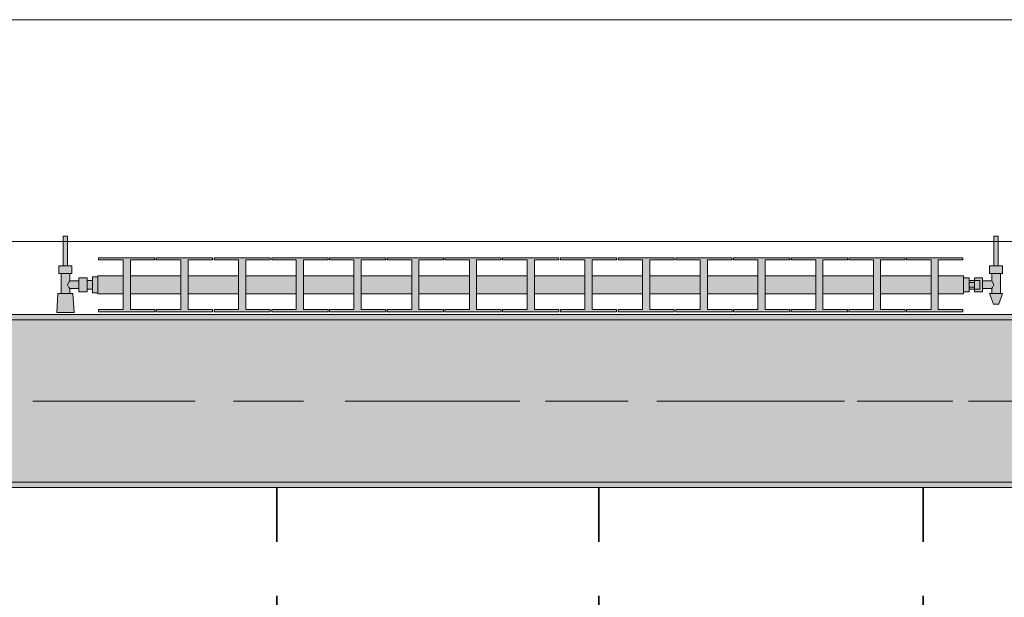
# Model space of a CAD drawing. Header units: metres. Extents: x -3.6 to 84.5, y -11 to 16.8.
# Tile 99 of 256: x 23.2 to 25, y 12.8 to 13.9. Entities that reach past the tile are written whole.
import ezdxf

# ---------------------------------------------------------------- set-up
doc = ezdxf.new("R2010")
doc.units = ezdxf.units.M
doc.header["$MEASUREMENT"] = 0
doc.linetypes.add('Achse', pattern=[0.2, 0.1, -0.05, 0, -0.05])
doc.linetypes.add('Strichlinie doppelt', pattern=[0.546806, 0.264583, -0.105833, 0.070556, -0.105833])
for name, color, linetype in [('155 - Bemaßung_ Beschriftung.Ausbau - Deckenelemente', 7, 'Continuous'), ('451 - Universal.Achsen Raster', 7, 'Continuous'), ('604 - Struktur.Wand Aussen', 7, 'Continuous'), ('608 - Struktur.Träger', 7, 'Continuous'), ('801 - HKLSE.Heizung_ Klima_ Lüftung', 7, 'Continuous')]:
    doc.layers.add(name, color=color, linetype=linetype)
pattern_1 = [(45, (0, 0), (-0.01767767, 0.01767767), [0, -0.025])]

msp = doc.modelspace()

# ---------------------------------------------------------------- hatches: boundary and pattern name
at = {"layer": '608 - Struktur.Träger', "linetype": 'Continuous', "lineweight": 0, "true_color": 0x000000}
h = msp.add_hatch(dxfattribs=at)
h.set_pattern_fill('Gips_0001', color=18, style=0, pattern_type=2)
h.set_pattern_definition(pattern_1)
h.paths.add_polyline_path([(22.29, 13.31), (22.29, 13.3), (25.57, 13.3), (25.57, 13.31)])
h = msp.add_hatch(dxfattribs=at)
h.set_pattern_fill('Beton__Stahlbeton_0001', color=18, style=0, pattern_type=2)
h.set_pattern_definition([(45, (0, 0), (-0.0848528, 0.0848528), []), (45, (-0.04243, 0.04243), (-0.0848528, 0.0848528), [0.09, -0.03])])
h.paths.add_polyline_path([(15.09, 13.3), (14.78, 13.3), (14.78, 13), (15.09, 13), (18.37, 13), (18.69, 13), (21.97, 13), (22.29, 13), (25.57, 13), (25.89, 13), (29.17, 13), (29.49, 13), (32.77, 13), (33.09, 13), (36.37, 13), (36.69, 13), (39.97, 13), (40.29, 13), (43.57, 13), (43.89, 13), (47.17, 13), (47.48, 13), (47.48, 13.3), (47.17, 13.3), (43.89, 13.3), (43.57, 13.3), (40.29, 13.3), (39.97, 13.3), (36.69, 13.3), (36.37, 13.3), (33.09, 13.3), (32.77, 13.3), (29.49, 13.3), (29.17, 13.3), (25.89, 13.3), (25.57, 13.3), (22.29, 13.3), (21.97, 13.3), (18.69, 13.3), (18.37, 13.3)])
h = msp.add_hatch(dxfattribs=at)
h.set_pattern_fill('Gips_0001', color=18, style=0, pattern_type=2)
h.set_pattern_definition(pattern_1)
h.paths.add_polyline_path([(22.29, 12.99), (25.57, 12.99), (25.57, 13), (22.29, 13)])
at = {"layer": '801 - HKLSE.Heizung_ Klima_ Lüftung', "linetype": 'Continuous', "lineweight": 0, "true_color": 0x3a3a3a}
for points in [[(23.3, 13.3503), (23.3, 13.3797), (23.29, 13.3797), (23.29, 13.373), (23.28, 13.373), (23.28, 13.378), (23.265, 13.378), (23.265, 13.372), (23.248, 13.372), (23.248, 13.386), (23.252, 13.386), (23.252, 13.4), (23.244, 13.4), (23.244, 13.455), (23.236, 13.455), (23.236, 13.4), (23.228, 13.4), (23.228, 13.386), (23.232, 13.386), (23.232, 13.349), (23.226, 13.349), (23.224, 13.314), (23.256, 13.314), (23.254, 13.349), (23.248, 13.349), (23.248, 13.358), (23.265, 13.358), (23.265, 13.352), (23.28, 13.352), (23.28, 13.357), (23.29, 13.357), (23.29, 13.3503)], [(24.9, 13.352), (24.91, 13.352), (24.91, 13.357), (24.92, 13.357), (24.92, 13.352), (24.935, 13.352), (24.935, 13.358), (24.952, 13.358), (24.952, 13.349), (24.948, 13.349), (24.955, 13.329), (24.965, 13.329), (24.972, 13.349), (24.968, 13.349), (24.968, 13.386), (24.972, 13.386), (24.972, 13.4), (24.964, 13.4), (24.964, 13.455), (24.956, 13.455), (24.956, 13.4), (24.948, 13.4), (24.948, 13.386), (24.952, 13.386), (24.952, 13.372), (24.935, 13.372), (24.935, 13.378), (24.92, 13.378), (24.92, 13.373), (24.91, 13.373), (24.91, 13.378), (24.9, 13.378)], [(23.3, 13.3817), (23.3, 13.3483), (23.3467, 13.3483), (23.3467, 13.3192), (23.3013, 13.3192), (23.3013, 13.315), (23.4053, 13.315), (23.4053, 13.3192), (23.36, 13.3192), (23.36, 13.3483), (23.4533, 13.3483), (23.4533, 13.3192), (23.408, 13.3192), (23.408, 13.315), (23.512, 13.315), (23.512, 13.3192), (23.4667, 13.3192), (23.4667, 13.3483), (23.56, 13.3483), (23.56, 13.3192), (23.5147, 13.3192), (23.5147, 13.315), (23.6187, 13.315), (23.6187, 13.3192), (23.5733, 13.3192), (23.5733, 13.3483), (23.6667, 13.3483), (23.6667, 13.3192), (23.6213, 13.3192), (23.6213, 13.315), (23.7253, 13.315), (23.7253, 13.3192), (23.68, 13.3192), (23.68, 13.3483), (23.7733, 13.3483), (23.7733, 13.3192), (23.728, 13.3192), (23.728, 13.315), (23.832, 13.315), (23.832, 13.3192), (23.7867, 13.3192), (23.7867, 13.3483), (23.88, 13.3483), (23.88, 13.3192), (23.8347, 13.3192), (23.8347, 13.315), (23.9387, 13.315), (23.9387, 13.3192), (23.8933, 13.3192), (23.8933, 13.3483), (23.9867, 13.3483), (23.9867, 13.3192), (23.9413, 13.3192), (23.9413, 13.315), (24.0453, 13.315), (24.0453, 13.3192), (24, 13.3192), (24, 13.3483), (24.0933, 13.3483), (24.0933, 13.3192), (24.048, 13.3192), (24.048, 13.315), (24.152, 13.315), (24.152, 13.3192), (24.1067, 13.3192), (24.1067, 13.3483), (24.2, 13.3483), (24.2, 13.3192), (24.1547, 13.3192), (24.1547, 13.315), (24.2587, 13.315), (24.2587, 13.3192), (24.2133, 13.3192), (24.2133, 13.3483), (24.3067, 13.3483), (24.3067, 13.3192), (24.2613, 13.3192), (24.2613, 13.315), (24.3653, 13.315), (24.3653, 13.3192), (24.32, 13.3192), (24.32, 13.3483), (24.4133, 13.3483), (24.4133, 13.3192), (24.368, 13.3192), (24.368, 13.315), (24.472, 13.315), (24.472, 13.3192), (24.4267, 13.3192), (24.4267, 13.3483), (24.52, 13.3483), (24.52, 13.3192), (24.4747, 13.3192), (24.4747, 13.315), (24.5787, 13.315), (24.5787, 13.3192), (24.5333, 13.3192), (24.5333, 13.3483), (24.6267, 13.3483), (24.6267, 13.3192), (24.5813, 13.3192), (24.5813, 13.315), (24.6853, 13.315), (24.6853, 13.3192), (24.64, 13.3192), (24.64, 13.3483), (24.7333, 13.3483), (24.7333, 13.3192), (24.688, 13.3192), (24.688, 13.315), (24.792, 13.315), (24.792, 13.3192), (24.7467, 13.3192), (24.7467, 13.3483), (24.84, 13.3483), (24.84, 13.3192), (24.7947, 13.3192), (24.7947, 13.315), (24.8987, 13.315), (24.8987, 13.3192), (24.8533, 13.3192), (24.8533, 13.3483), (24.9, 13.3483), (24.9, 13.3817), (24.8533, 13.3817), (24.8533, 13.4108), (24.8987, 13.4108), (24.8987, 13.415), (24.7947, 13.415), (24.7947, 13.4108), (24.84, 13.4108), (24.84, 13.3817), (24.7467, 13.3817), (24.7467, 13.4108), (24.792, 13.4108), (24.792, 13.415), (24.688, 13.415), (24.688, 13.4108), (24.7333, 13.4108), (24.7333, 13.3817), (24.64, 13.3817), (24.64, 13.4108), (24.6853, 13.4108), (24.6853, 13.415), (24.5813, 13.415), (24.5813, 13.4108), (24.6267, 13.4108), (24.6267, 13.3817), (24.5333, 13.3817), (24.5333, 13.4108), (24.5787, 13.4108), (24.5787, 13.415), (24.4747, 13.415), (24.4747, 13.4108), (24.52, 13.4108), (24.52, 13.3817), (24.4267, 13.3817), (24.4267, 13.4108), (24.472, 13.4108), (24.472, 13.415), (24.368, 13.415), (24.368, 13.4108), (24.4133, 13.4108), (24.4133, 13.3817), (24.32, 13.3817), (24.32, 13.4108), (24.3653, 13.4108), (24.3653, 13.415), (24.2613, 13.415), (24.2613, 13.4108), (24.3067, 13.4108), (24.3067, 13.3817), (24.2133, 13.3817), (24.2133, 13.4108), (24.2587, 13.4108), (24.2587, 13.415), (24.1547, 13.415), (24.1547, 13.4108), (24.2, 13.4108), (24.2, 13.3817), (24.1067, 13.3817), (24.1067, 13.4108), (24.152, 13.4108), (24.152, 13.415), (24.048, 13.415), (24.048, 13.4108), (24.0933, 13.4108), (24.0933, 13.3817), (24, 13.3817), (24, 13.4108), (24.0453, 13.4108), (24.0453, 13.415), (23.9413, 13.415), (23.9413, 13.4108), (23.9867, 13.4108), (23.9867, 13.3817), (23.8933, 13.3817), (23.8933, 13.4108), (23.9387, 13.4108), (23.9387, 13.415), (23.8347, 13.415), (23.8347, 13.4108), (23.88, 13.4108), (23.88, 13.3817), (23.7867, 13.3817), (23.7867, 13.4108), (23.832, 13.4108), (23.832, 13.415), (23.728, 13.415), (23.728, 13.4108), (23.7733, 13.4108), (23.7733, 13.3817), (23.68, 13.3817), (23.68, 13.4108), (23.7253, 13.4108), (23.7253, 13.415), (23.6213, 13.415), (23.6213, 13.4108), (23.6667, 13.4108), (23.6667, 13.3817), (23.5733, 13.3817), (23.5733, 13.4108), (23.6187, 13.4108), (23.6187, 13.415), (23.5147, 13.415), (23.5147, 13.4108), (23.56, 13.4108), (23.56, 13.3817), (23.4667, 13.3817), (23.4667, 13.4108), (23.512, 13.4108), (23.512, 13.415), (23.408, 13.415), (23.408, 13.4108), (23.4533, 13.4108), (23.4533, 13.3817), (23.36, 13.3817), (23.36, 13.4108), (23.4053, 13.4108), (23.4053, 13.415), (23.3013, 13.415), (23.3013, 13.4108), (23.3467, 13.4108), (23.3467, 13.3817)]]:
    msp.add_hatch(color=250, dxfattribs=at).paths.add_polyline_path(points)

# ---------------------------------------------------------------- linework, layer by layer
at = {"layer": '155 - Bemaßung_ Beschriftung.Ausbau - Deckenelemente', "color": 7, "linetype": 'Achse', "lineweight": 35}
for p, q in [((23.631, 12.99), (23.631, 8.51)), ((24.226, 12.99), (24.226, 8.51)), ((24.825, 12.99), (24.825, 8.51))]:
    msp.add_line(p, q, dxfattribs=at)
at = {"layer": '451 - Universal.Achsen Raster', "color": 160, "linetype": 'Strichlinie doppelt', "lineweight": 9, "true_color": 0x3232ff}
msp.add_line((64.935, 13.15), (-3.175, 13.15), dxfattribs=at)
at = {"layer": '604 - Struktur.Wand Aussen', "color": 7, "linetype": 'Continuous', "lineweight": 13}
for p, q in [((25.14, 13.855), (22.74, 13.855)), ((22.74, 13.445), (25.14, 13.445))]:
    msp.add_line(p, q, dxfattribs=at)
at = {"layer": '608 - Struktur.Träger', "color": 7, "linetype": 'Continuous', "lineweight": 13}
for p, q in [((14.78, 13.31), (47.48, 13.31)), ((25.57, 13.3), (22.29, 13.3)), ((14.78, 12.99), (47.48, 12.99))]:
    msp.add_line(p, q, dxfattribs=at)
at = {"layer": '608 - Struktur.Träger', "color": 7, "linetype": 'Continuous', "lineweight": 5}
for p, q in [((25.57, 13.31), (22.29, 13.31)), ((25.57, 12.99), (22.29, 12.99))]:
    msp.add_line(p, q, dxfattribs=at)
at = {"layer": '608 - Struktur.Träger', "color": 7, "linetype": 'Achse', "lineweight": 9}
msp.add_line((14.78, 13.15), (47.48, 13.15), dxfattribs=at)
at = {"layer": '608 - Struktur.Träger', "color": 7, "linetype": 'Continuous', "lineweight": 13, "flags": 128}
msp.add_lwpolyline([(47.48, 13), (47.17, 13), (43.89, 13), (43.57, 13), (40.29, 13), (39.97, 13), (36.69, 13), (36.37, 13), (33.09, 13), (32.77, 13), (29.49, 13), (29.17, 13), (25.89, 13), (25.57, 13), (22.29, 13), (21.97, 13), (18.69, 13), (18.37, 13), (15.09, 13), (14.78, 13)], dxfattribs=at)
at = {"layer": '801 - HKLSE.Heizung_ Klima_ Lüftung', "color": 7, "linetype": 'Continuous', "lineweight": 5, "true_color": 0xebebeb}
for p, q in [((23.2372, 13.455), (23.236, 13.455)), ((23.236, 13.455), (23.236, 13.4)), ((23.24, 13.455), (23.2372, 13.455)), ((23.2428, 13.455), (23.24, 13.455)), ((23.244, 13.455), (23.2428, 13.455)), ((23.244, 13.455), (23.244, 13.4)), ((24.956, 13.455), (24.9572, 13.455)), ((24.956, 13.455), (24.956, 13.4)), ((24.9572, 13.455), (24.96, 13.455)), ((24.96, 13.455), (24.9628, 13.455)), ((24.9628, 13.455), (24.964, 13.455)), ((24.964, 13.455), (24.964, 13.4)), ((23.3013, 13.415), (23.3013, 13.4108)), ((23.4053, 13.415), (23.3013, 13.415)), ((23.3013, 13.415), (23.3013, 13.4108)), ((23.4053, 13.4108), (23.4053, 13.415)), ((23.408, 13.415), (23.408, 13.4108)), ((23.512, 13.415), (23.408, 13.415)), ((23.408, 13.415), (23.408, 13.4108)), ((23.512, 13.4108), (23.512, 13.415)), ((23.512, 13.4108), (23.512, 13.415)), ((23.6187, 13.415), (23.5147, 13.415)), ((23.5147, 13.415), (23.5147, 13.4108)), ((23.6187, 13.4108), (23.6187, 13.415)), ((23.6187, 13.4108), (23.6187, 13.415)), ((23.7253, 13.415), (23.6213, 13.415)), ((23.6213, 13.415), (23.6213, 13.4108)), ((23.7253, 13.4108), (23.7253, 13.415)), ((23.728, 13.415), (23.728, 13.4108)), ((23.832, 13.415), (23.728, 13.415)), ((23.728, 13.415), (23.728, 13.4108)), ((23.832, 13.4108), (23.832, 13.415)), ((23.832, 13.4108), (23.832, 13.415)), ((23.9387, 13.415), (23.8347, 13.415)), ((23.8347, 13.415), (23.8347, 13.4108)), ((23.9387, 13.4108), (23.9387, 13.415)), ((23.9413, 13.415), (23.9413, 13.4108)), ((24.0453, 13.415), (23.9413, 13.415)), ((23.9413, 13.415), (23.9413, 13.4108)), ((24.0453, 13.4108), (24.0453, 13.415)), ((24.152, 13.415), (24.048, 13.415)), ((24.048, 13.415), (24.048, 13.4108)), ((24.152, 13.4108), (24.152, 13.415)), ((24.152, 13.4108), (24.152, 13.415)), ((24.2587, 13.415), (24.1547, 13.415)), ((24.1547, 13.415), (24.1547, 13.4108)), ((24.2587, 13.4108), (24.2587, 13.415)), ((24.2587, 13.4108), (24.2587, 13.415)), ((24.2613, 13.415), (24.2613, 13.4108)), ((24.3653, 13.415), (24.2613, 13.415)), ((24.2613, 13.415), (24.2613, 13.4108)), ((24.3653, 13.4108), (24.3653, 13.415)), ((24.472, 13.415), (24.368, 13.415)), ((24.368, 13.415), (24.368, 13.4108)), ((24.472, 13.4108), (24.472, 13.415)), ((24.5787, 13.415), (24.4747, 13.415)), ((24.4747, 13.415), (24.4747, 13.4108)), ((24.5787, 13.4108), (24.5787, 13.415)), ((24.5787, 13.4108), (24.5787, 13.415)), ((24.5813, 13.415), (24.5813, 13.4108)), ((24.6853, 13.415), (24.5813, 13.415)), ((24.5813, 13.415), (24.5813, 13.4108)), ((24.6853, 13.4108), (24.6853, 13.415)), ((24.688, 13.415), (24.688, 13.4108)), ((24.792, 13.415), (24.688, 13.415)), ((24.688, 13.415), (24.688, 13.4108)), ((24.792, 13.4108), (24.792, 13.415)), ((24.792, 13.4108), (24.792, 13.415)), ((24.7947, 13.415), (24.7947, 13.4108)), ((24.8987, 13.415), (24.7947, 13.415)), ((24.7947, 13.415), (24.7947, 13.4108)), ((24.8987, 13.4108), (24.8987, 13.415)), ((23.234, 13.4), (23.228, 13.4)), ((23.228, 13.4), (23.228, 13.386)), ((23.246, 13.4), (23.234, 13.4)), ((23.2372, 13.4), (23.236, 13.4)), ((23.24, 13.4), (23.2372, 13.4)), ((23.2428, 13.4), (23.24, 13.4)), ((23.244, 13.4), (23.2428, 13.4)), ((23.252, 13.4), (23.246, 13.4)), ((23.252, 13.4), (23.252, 13.386)), ((23.3013, 13.4108), (23.3467, 13.4108)), ((23.3467, 13.4108), (23.3467, 13.3192)), ((23.36, 13.3192), (23.36, 13.4108)), ((23.36, 13.4108), (23.4053, 13.4108)), ((23.408, 13.4108), (23.4533, 13.4108)), ((23.4533, 13.4108), (23.4533, 13.3192)), ((23.4667, 13.3192), (23.4667, 13.4108)), ((23.4667, 13.4108), (23.512, 13.4108)), ((23.5147, 13.4108), (23.56, 13.4108)), ((23.56, 13.4108), (23.56, 13.3192)), ((23.5733, 13.3192), (23.5733, 13.4108)), ((23.5733, 13.4108), (23.6187, 13.4108)), ((23.6213, 13.4108), (23.6667, 13.4108)), ((23.6667, 13.4108), (23.6667, 13.3192)), ((23.68, 13.3192), (23.68, 13.4108)), ((23.68, 13.4108), (23.7253, 13.4108)), ((23.728, 13.4108), (23.7733, 13.4108)), ((23.7733, 13.4108), (23.7733, 13.3192)), ((23.7867, 13.3192), (23.7867, 13.4108)), ((23.7867, 13.4108), (23.832, 13.4108)), ((23.8347, 13.4108), (23.88, 13.4108)), ((23.88, 13.4108), (23.88, 13.3192)), ((23.8933, 13.3192), (23.8933, 13.4108)), ((23.8933, 13.4108), (23.9387, 13.4108)), ((23.9413, 13.4108), (23.9867, 13.4108)), ((23.9867, 13.4108), (23.9867, 13.3192)), ((24, 13.3192), (24, 13.4108)), ((24, 13.4108), (24.0453, 13.4108)), ((24.048, 13.4108), (24.0933, 13.4108)), ((24.0933, 13.4108), (24.0933, 13.3192)), ((24.1067, 13.3192), (24.1067, 13.4108)), ((24.1067, 13.4108), (24.152, 13.4108)), ((24.1547, 13.4108), (24.2, 13.4108)), ((24.2, 13.4108), (24.2, 13.3192)), ((24.2133, 13.3192), (24.2133, 13.4108)), ((24.2133, 13.4108), (24.2587, 13.4108)), ((24.2613, 13.4108), (24.3067, 13.4108)), ((24.3067, 13.4108), (24.3067, 13.3192)), ((24.32, 13.3192), (24.32, 13.4108)), ((24.32, 13.4108), (24.3653, 13.4108)), ((24.368, 13.4108), (24.4133, 13.4108)), ((24.4133, 13.4108), (24.4133, 13.3192)), ((24.4267, 13.3192), (24.4267, 13.4108)), ((24.4267, 13.4108), (24.472, 13.4108)), ((24.4747, 13.4108), (24.52, 13.4108)), ((24.52, 13.4108), (24.52, 13.3192)), ((24.5333, 13.3192), (24.5333, 13.4108)), ((24.5333, 13.4108), (24.5787, 13.4108)), ((24.5813, 13.4108), (24.6267, 13.4108)), ((24.6267, 13.4108), (24.6267, 13.3192)), ((24.64, 13.3192), (24.64, 13.4108)), ((24.64, 13.4108), (24.6853, 13.4108)), ((24.688, 13.4108), (24.7333, 13.4108)), ((24.7333, 13.4108), (24.7333, 13.3192)), ((24.7467, 13.3192), (24.7467, 13.4108)), ((24.7467, 13.4108), (24.792, 13.4108)), ((24.7947, 13.4108), (24.84, 13.4108)), ((24.84, 13.4108), (24.84, 13.3192)), ((24.8533, 13.3192), (24.8533, 13.4108)), ((24.8533, 13.4108), (24.8987, 13.4108)), ((24.948, 13.4), (24.954, 13.4)), ((24.948, 13.4), (24.948, 13.386)), ((24.954, 13.4), (24.966, 13.4)), ((24.956, 13.4), (24.9572, 13.4)), ((24.9572, 13.4), (24.96, 13.4)), ((24.96, 13.4), (24.9628, 13.4)), ((24.9628, 13.4), (24.964, 13.4)), ((24.966, 13.4), (24.972, 13.4)), ((24.972, 13.4), (24.972, 13.386)), ((23.234, 13.386), (23.228, 13.386)), ((23.232, 13.386), (23.232, 13.349)), ((23.246, 13.386), (23.234, 13.386)), ((23.252, 13.386), (23.246, 13.386)), ((23.248, 13.386), (23.248, 13.372)), ((23.265, 13.378), (23.265, 13.3715)), ((23.265, 13.378), (23.28, 13.378)), ((23.28, 13.378), (23.28, 13.3715)), ((23.29, 13.3797), (23.29, 13.365)), ((23.29, 13.3797), (23.3, 13.3797)), ((23.29, 13.3797), (23.29, 13.365)), ((23.29, 13.3797), (23.3, 13.3797)), ((23.3, 13.3817), (23.3, 13.3768)), ((23.3, 13.3817), (23.3467, 13.3817)), ((23.3, 13.3768), (23.3, 13.365)), ((23.36, 13.3817), (23.4533, 13.3817)), ((23.4667, 13.3817), (23.56, 13.3817)), ((23.5733, 13.3817), (23.6667, 13.3817)), ((23.68, 13.3817), (23.7733, 13.3817)), ((23.7867, 13.3817), (23.88, 13.3817)), ((23.8933, 13.3817), (23.9867, 13.3817)), ((24, 13.3817), (24.0933, 13.3817)), ((24.1067, 13.3817), (24.2, 13.3817)), ((24.2133, 13.3817), (24.3067, 13.3817)), ((24.32, 13.3817), (24.4133, 13.3817)), ((24.4267, 13.3817), (24.52, 13.3817)), ((24.5333, 13.3817), (24.6267, 13.3817)), ((24.64, 13.3817), (24.7333, 13.3817)), ((24.7467, 13.3817), (24.84, 13.3817)), ((24.8533, 13.3817), (24.9, 13.3817)), ((24.9, 13.3817), (24.9, 13.3768)), ((24.9, 13.378), (24.91, 13.378)), ((24.9, 13.3768), (24.9, 13.365)), ((24.91, 13.378), (24.91, 13.365)), ((24.92, 13.373), (24.92, 13.378)), ((24.92, 13.378), (24.92, 13.3715)), ((24.935, 13.378), (24.92, 13.378)), ((24.935, 13.378), (24.935, 13.3715)), ((24.948, 13.386), (24.954, 13.386)), ((24.952, 13.386), (24.952, 13.372)), ((24.954, 13.386), (24.966, 13.386)), ((24.966, 13.386), (24.972, 13.386)), ((24.968, 13.386), (24.968, 13.349)), ((23.2453, 13.3679), (23.2439, 13.365)), ((23.2439, 13.365), (23.2453, 13.3621)), ((23.2463, 13.3699), (23.2458, 13.3689)), ((23.2458, 13.3611), (23.2463, 13.3601)), ((23.248, 13.372), (23.2463, 13.3699)), ((23.2463, 13.3601), (23.248, 13.358)), ((23.248, 13.372), (23.265, 13.372)), ((23.248, 13.358), (23.248, 13.349)), ((23.248, 13.358), (23.265, 13.358)), ((23.265, 13.3715), (23.265, 13.3585)), ((23.265, 13.3585), (23.265, 13.352)), ((23.28, 13.373), (23.29, 13.373)), ((23.28, 13.3715), (23.28, 13.3585)), ((23.28, 13.3585), (23.28, 13.352)), ((23.29, 13.373), (23.29, 13.3707)), ((23.29, 13.3707), (23.29, 13.365)), ((23.29, 13.365), (23.29, 13.3503)), ((23.29, 13.365), (23.29, 13.3503)), ((23.29, 13.365), (23.29, 13.3593)), ((23.29, 13.3593), (23.29, 13.357)), ((23.3, 13.365), (23.3, 13.3532)), ((24.9, 13.365), (24.9, 13.3532)), ((24.92, 13.373), (24.91, 13.373)), ((24.91, 13.3693), (24.92, 13.3693)), ((24.91, 13.365), (24.91, 13.352)), ((24.91, 13.3607), (24.92, 13.3607)), ((24.92, 13.373), (24.92, 13.3707)), ((24.92, 13.373), (24.93, 13.373)), ((24.92, 13.373), (24.92, 13.3707)), ((24.92, 13.3715), (24.92, 13.3693)), ((24.92, 13.3707), (24.92, 13.365)), ((24.92, 13.3707), (24.92, 13.3693)), ((24.92, 13.3693), (24.92, 13.365)), ((24.92, 13.365), (24.92, 13.3607)), ((24.92, 13.365), (24.92, 13.3593)), ((24.92, 13.3607), (24.92, 13.3585)), ((24.92, 13.3607), (24.92, 13.3593)), ((24.92, 13.3593), (24.92, 13.357)), ((24.92, 13.3593), (24.92, 13.357)), ((24.92, 13.3585), (24.92, 13.352)), ((24.93, 13.373), (24.93, 13.3707)), ((24.93, 13.3707), (24.93, 13.365)), ((24.93, 13.365), (24.93, 13.3593)), ((24.93, 13.3593), (24.93, 13.357)), ((24.952, 13.372), (24.935, 13.372)), ((24.935, 13.3715), (24.935, 13.3585)), ((24.935, 13.3585), (24.935, 13.352)), ((24.952, 13.358), (24.935, 13.358)), ((24.952, 13.372), (24.9537, 13.3699)), ((24.9537, 13.3601), (24.952, 13.358)), ((24.952, 13.358), (24.952, 13.349)), ((24.9537, 13.3699), (24.9542, 13.3689)), ((24.9542, 13.3611), (24.9537, 13.3601)), ((24.9547, 13.3679), (24.9561, 13.365)), ((24.9561, 13.365), (24.9547, 13.3621)), ((23.226, 13.349), (23.224, 13.314)), ((23.2301, 13.349), (23.226, 13.349)), ((23.24, 13.349), (23.2301, 13.349)), ((23.2499, 13.349), (23.24, 13.349)), ((23.254, 13.349), (23.2499, 13.349)), ((23.254, 13.349), (23.256, 13.314)), ((23.265, 13.352), (23.28, 13.352)), ((23.28, 13.357), (23.29, 13.357)), ((23.29, 13.3503), (23.3, 13.3503)), ((23.29, 13.3503), (23.3, 13.3503)), ((23.29, 13.3503), (23.3, 13.3503)), ((23.29, 13.3503), (23.3, 13.3503)), ((23.3, 13.3532), (23.3, 13.3483)), ((23.3, 13.3483), (23.3467, 13.3483)), ((23.36, 13.3483), (23.4533, 13.3483)), ((23.4667, 13.3483), (23.56, 13.3483)), ((23.5733, 13.3483), (23.6667, 13.3483)), ((23.68, 13.3483), (23.7733, 13.3483)), ((23.7867, 13.3483), (23.88, 13.3483)), ((23.8933, 13.3483), (23.9867, 13.3483)), ((24, 13.3483), (24.0933, 13.3483)), ((24.1067, 13.3483), (24.2, 13.3483)), ((24.2133, 13.3483), (24.3067, 13.3483)), ((24.32, 13.3483), (24.4133, 13.3483)), ((24.4267, 13.3483), (24.52, 13.3483)), ((24.5333, 13.3483), (24.6267, 13.3483)), ((24.64, 13.3483), (24.7333, 13.3483)), ((24.7467, 13.3483), (24.84, 13.3483)), ((24.8533, 13.3483), (24.9, 13.3483)), ((24.9, 13.3532), (24.9, 13.3483)), ((24.9, 13.352), (24.91, 13.352)), ((24.9, 13.352), (24.91, 13.352)), ((24.9, 13.352), (24.91, 13.352)), ((24.9, 13.352), (24.91, 13.352)), ((24.92, 13.357), (24.91, 13.357)), ((24.92, 13.357), (24.93, 13.357)), ((24.92, 13.352), (24.92, 13.357)), ((24.935, 13.352), (24.92, 13.352)), ((24.948, 13.349), (24.9515, 13.349)), ((24.948, 13.349), (24.955, 13.329)), ((24.9515, 13.349), (24.96, 13.349)), ((24.96, 13.349), (24.9685, 13.349)), ((24.972, 13.349), (24.965, 13.329)), ((24.9685, 13.349), (24.972, 13.349)), ((24.955, 13.329), (24.9565, 13.329)), ((24.9565, 13.329), (24.96, 13.329)), ((24.96, 13.329), (24.9635, 13.329)), ((24.9635, 13.329), (24.965, 13.329)), ((23.2287, 13.314), (23.224, 13.314)), ((23.224, 13.314), (23.2287, 13.314)), ((23.24, 13.314), (23.2287, 13.314)), ((23.2287, 13.314), (23.24, 13.314)), ((23.2513, 13.314), (23.24, 13.314)), ((23.24, 13.314), (23.2513, 13.314)), ((23.2513, 13.314), (23.256, 13.314)), ((23.256, 13.314), (23.2513, 13.314)), ((23.3013, 13.3192), (23.3013, 13.315)), ((23.3467, 13.3192), (23.3013, 13.3192)), ((23.3013, 13.3192), (23.3013, 13.315)), ((23.3013, 13.315), (23.4053, 13.315)), ((23.3013, 13.315), (23.4053, 13.315)), ((23.4053, 13.3192), (23.36, 13.3192)), ((23.4053, 13.315), (23.4053, 13.3192)), ((23.408, 13.3192), (23.408, 13.315)), ((23.4533, 13.3192), (23.408, 13.3192)), ((23.408, 13.3192), (23.408, 13.315)), ((23.408, 13.315), (23.512, 13.315)), ((23.408, 13.315), (23.512, 13.315)), ((23.512, 13.3192), (23.4667, 13.3192)), ((23.512, 13.315), (23.512, 13.3192)), ((23.512, 13.315), (23.512, 13.3192)), ((23.56, 13.3192), (23.5147, 13.3192)), ((23.5147, 13.3192), (23.5147, 13.315)), ((23.5147, 13.315), (23.6187, 13.315)), ((23.5147, 13.315), (23.6187, 13.315)), ((23.6187, 13.3192), (23.5733, 13.3192)), ((23.6187, 13.315), (23.6187, 13.3192)), ((23.6187, 13.315), (23.6187, 13.3192)), ((23.6667, 13.3192), (23.6213, 13.3192)), ((23.6213, 13.3192), (23.6213, 13.315)), ((23.6213, 13.315), (23.7253, 13.315)), ((23.6213, 13.315), (23.7253, 13.315)), ((23.7253, 13.3192), (23.68, 13.3192)), ((23.7253, 13.315), (23.7253, 13.3192)), ((23.728, 13.3192), (23.728, 13.315)), ((23.7733, 13.3192), (23.728, 13.3192)), ((23.728, 13.3192), (23.728, 13.315)), ((23.728, 13.315), (23.832, 13.315)), ((23.728, 13.315), (23.832, 13.315)), ((23.832, 13.3192), (23.7867, 13.3192)), ((23.832, 13.315), (23.832, 13.3192)), ((23.832, 13.315), (23.832, 13.3192)), ((23.88, 13.3192), (23.8347, 13.3192)), ((23.8347, 13.3192), (23.8347, 13.315)), ((23.8347, 13.315), (23.9387, 13.315)), ((23.8347, 13.315), (23.9387, 13.315)), ((23.9387, 13.3192), (23.8933, 13.3192)), ((23.9387, 13.315), (23.9387, 13.3192)), ((23.9413, 13.3192), (23.9413, 13.315)), ((23.9867, 13.3192), (23.9413, 13.3192)), ((23.9413, 13.3192), (23.9413, 13.315)), ((23.9413, 13.315), (24.0453, 13.315)), ((23.9413, 13.315), (24.0453, 13.315)), ((24.0453, 13.3192), (24, 13.3192)), ((24.0453, 13.315), (24.0453, 13.3192)), ((24.0933, 13.3192), (24.048, 13.3192)), ((24.048, 13.3192), (24.048, 13.315)), ((24.048, 13.315), (24.152, 13.315)), ((24.048, 13.315), (24.152, 13.315)), ((24.152, 13.3192), (24.1067, 13.3192)), ((24.152, 13.315), (24.152, 13.3192)), ((24.152, 13.315), (24.152, 13.3192)), ((24.2, 13.3192), (24.1547, 13.3192)), ((24.1547, 13.3192), (24.1547, 13.315)), ((24.1547, 13.315), (24.2587, 13.315)), ((24.1547, 13.315), (24.2587, 13.315)), ((24.2587, 13.3192), (24.2133, 13.3192)), ((24.2587, 13.315), (24.2587, 13.3192)), ((24.2587, 13.315), (24.2587, 13.3192)), ((24.2613, 13.3192), (24.2613, 13.315)), ((24.3067, 13.3192), (24.2613, 13.3192)), ((24.2613, 13.3192), (24.2613, 13.315)), ((24.2613, 13.315), (24.3653, 13.315)), ((24.2613, 13.315), (24.3653, 13.315)), ((24.3653, 13.3192), (24.32, 13.3192)), ((24.3653, 13.315), (24.3653, 13.3192)), ((24.4133, 13.3192), (24.368, 13.3192)), ((24.368, 13.3192), (24.368, 13.315)), ((24.368, 13.315), (24.472, 13.315)), ((24.368, 13.315), (24.472, 13.315)), ((24.472, 13.3192), (24.4267, 13.3192)), ((24.472, 13.315), (24.472, 13.3192)), ((24.52, 13.3192), (24.4747, 13.3192)), ((24.4747, 13.3192), (24.4747, 13.315)), ((24.4747, 13.315), (24.5787, 13.315)), ((24.4747, 13.315), (24.5787, 13.315)), ((24.5787, 13.3192), (24.5333, 13.3192)), ((24.5787, 13.315), (24.5787, 13.3192)), ((24.5787, 13.315), (24.5787, 13.3192)), ((24.5813, 13.3192), (24.5813, 13.315)), ((24.6267, 13.3192), (24.5813, 13.3192)), ((24.5813, 13.3192), (24.5813, 13.315)), ((24.5813, 13.315), (24.6853, 13.315)), ((24.5813, 13.315), (24.6853, 13.315)), ((24.6853, 13.3192), (24.64, 13.3192)), ((24.6853, 13.315), (24.6853, 13.3192)), ((24.688, 13.3192), (24.688, 13.315)), ((24.7333, 13.3192), (24.688, 13.3192)), ((24.688, 13.3192), (24.688, 13.315)), ((24.688, 13.315), (24.792, 13.315)), ((24.688, 13.315), (24.792, 13.315)), ((24.792, 13.3192), (24.7467, 13.3192)), ((24.792, 13.315), (24.792, 13.3192)), ((24.792, 13.315), (24.792, 13.3192)), ((24.7947, 13.3192), (24.7947, 13.315)), ((24.84, 13.3192), (24.7947, 13.3192)), ((24.7947, 13.3192), (24.7947, 13.315)), ((24.7947, 13.315), (24.8987, 13.315)), ((24.7947, 13.315), (24.8987, 13.315)), ((24.8987, 13.3192), (24.8533, 13.3192)), ((24.8987, 13.315), (24.8987, 13.3192))]:
    msp.add_line(p, q, dxfattribs=at)

doc.saveas('drawing.dxf')
